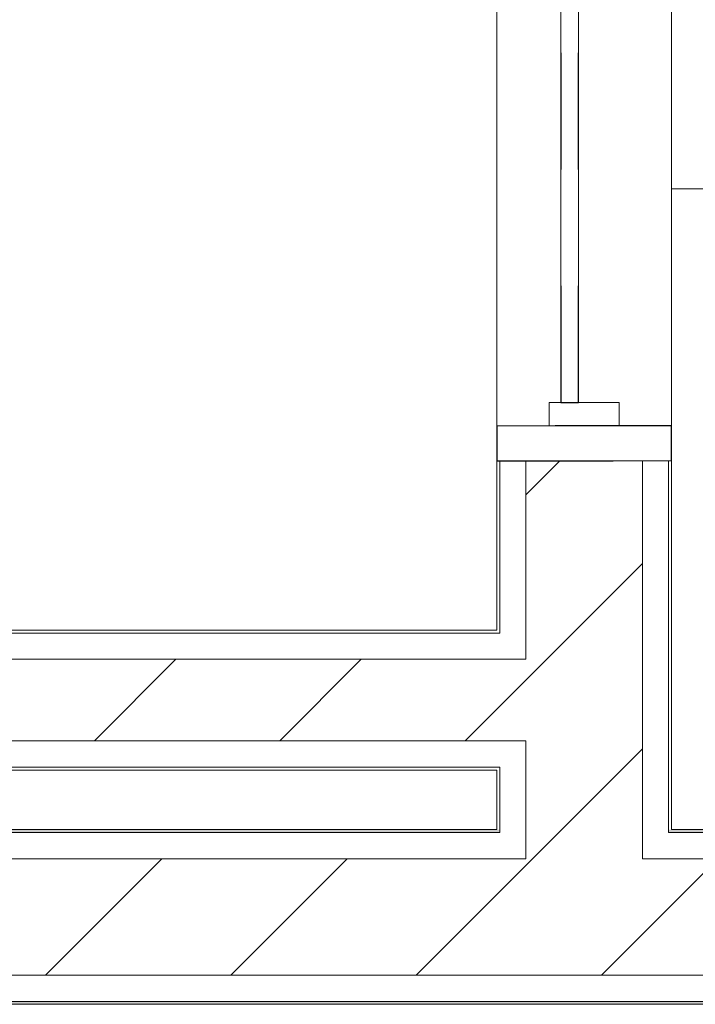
# Model space of a CAD drawing. Header units: metres. Extents: x 2.9 to 42.3, y -72.9 to -49.3.
# Tile 226 of 256: x 27.976 to 28.556, y -71.943 to -71.098. Entities that reach past the tile are written whole.
import ezdxf

# ---------------------------------------------------------------- set-up
doc = ezdxf.new("R2010")
doc.units = ezdxf.units.M
doc.linetypes.add('Traço', pattern=[0.006, 0.003, -0.003])
doc.linetypes.add('Traço_2_', pattern=[0.006, 0.003, -0.003])
for name, color, linetype, lineweight in [('A-FLOR', 7, 'Continuous', 18), ('A-GLAZ', 7, 'Continuous', 18), ('A-WALL', 7, 'Continuous', 18), ('A-WALL-PATT', 7, 'Continuous', 18)]:
    doc.layers.add(name, color=color, linetype=linetype, lineweight=lineweight)
doc.layers.add('A-GLAZ-HDLN', color=7, linetype='Traço', lineweight=25, true_color=0x00007f)
pattern_1 = [(49.99999999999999, (21.555, -62.92899999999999), (0.5465545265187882, -0.04781508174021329), [0.05715, -0.62865]), (355, (21.555, -62.92899999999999), (-0.1057276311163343, 0.5731658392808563), [0.04572, -0.50292]), (100.451, (21.601, -62.933), (0.440827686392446, 0.5253490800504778), [0.04857, -0.53427]), (46.184, (21.555, -62.776), (0.8132373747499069, -0.1261291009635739), [0.08573, -0.9429799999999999]), (96.636, (21.623, -62.787), (0.7122119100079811, 0.7422871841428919), [0.07286000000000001, -0.8014100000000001]), (351.184, (21.555, -62.776), (0.7122166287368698, 0.7422739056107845), [0.06858, -0.75438]), (21, (21.631, -62.81399999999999), (0.4548461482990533, -0.3067949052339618), [0.05715, -0.62865]), (326, (21.631, -62.81399999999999), (0.1854048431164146, 0.5525599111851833), [0.04572, -0.50292]), (71.45100000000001, (21.669, -62.84), (0.6402508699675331, 0.2457631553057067), [0.04857, -0.53427]), (37.50000000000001, (21.555, -62.92899999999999), (0.009260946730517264, 0.2536671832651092), [0.02515, -0.47168, 0.02515, -0.48539, -0.5048199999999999]), (37.50000000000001, (21.555, -62.92899999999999), (0.009260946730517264, 0.2536671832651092), [-1.007, 0.02515, -0.47968]), (7.499999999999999, (21.555, -62.92899999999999), (0.2004558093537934, 0.3005459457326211), [0.02515, -0.26594, 0.02515, -0.46025, -0.1924]), (7.499999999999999, (21.555, -62.92899999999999), (0.2004558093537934, 0.3005459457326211), [-0.7764800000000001, 0.02515, -0.16726]), (327.5, (21.385, -62.92899999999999), (0.4067681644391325, -0.01718819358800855), [0.02515, -0.16535, 0.02515, -0.56921, -0.78867]), (327.5, (21.385, -62.92899999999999), (0.4067681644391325, -0.01718819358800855), [-0.78486, 0.02515, -0.76352]), (317.5, (21.309, -62.92899999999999), (0.4443831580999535, 0.07627942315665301), [0.02515, -0.2225, 0.02515, -0.36957, -0.56007]), (317.5, (21.309, -62.92899999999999), (0.4443831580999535, 0.07627942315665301), [-0.64237, 0.02515, -0.53492])]
pattern_2 = [(45, (21.555, -62.92899999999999), (-0.0795495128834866, 0.0795495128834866), [])]

# ---------------------------------------------------------------- blocks, each defined once
blk = doc.blocks.new('JANELA1 - Paineis _2x1_ 1_20 x _1 2-7881280-2PAV')
at = {"layer": 'A-GLAZ', "color": 253, "true_color": 0xaaaaaa}
for p, q in [((-0.6000000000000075, 0.07500000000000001), (-0.5700000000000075, 0.07500000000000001)), ((-0.6000000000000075, -0.07500000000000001), (-0.6000000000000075, 0.07500000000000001)), ((-0.5700000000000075, 0.07500000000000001), (-0.5700000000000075, 0.02999999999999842)), ((0.5699999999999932, 0.07500000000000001), (-0.5700000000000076, 0.07500000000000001)), ((-0.5500000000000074, 0.03000000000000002), (-0.5700000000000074, 0.03000000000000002)), ((-0.5700000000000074, 0.03000000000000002), (-0.5700000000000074, -0.03000000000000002)), ((-0.5500000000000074, -0.03000000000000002), (-0.5500000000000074, 0.03000000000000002)), ((-0.5500000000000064, 0.0200000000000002), (-0.01000000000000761, 0.02000000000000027)), ((-0.01000000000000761, 0.005000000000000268), (-0.5500000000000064, 0.005000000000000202)), ((-0.5700000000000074, -0.03000000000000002), (-0.5500000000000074, -0.03000000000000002)), ((-0.5700000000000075, -0.03000000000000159), (-0.5700000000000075, -0.07500000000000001)), ((-0.5700000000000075, -0.07500000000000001), (-0.6000000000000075, -0.07500000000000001)), ((-0.5700000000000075, -0.07500000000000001), (0.5699999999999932, -0.07500000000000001))]:
    blk.add_line(p, q, dxfattribs=at)
at = {"layer": 'A-GLAZ-HDLN', "color": 9, "linetype": 'Traço_2_', "true_color": 0xaaaad4}
for p, q in [((-0.5700000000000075, 0.07500000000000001), (-0.6000000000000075, 0.07500000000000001)), ((-0.6000000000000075, 0.07500000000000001), (-0.6000000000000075, -0.07500000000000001)), ((-0.5700000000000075, -0.07500000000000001), (-0.5700000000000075, 0.07500000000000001)), ((0.5499999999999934, 0.02000000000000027), (-0.5500000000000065, 0.02000000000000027)), ((-0.5500000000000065, 0.02000000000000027), (-0.5500000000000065, 0.00500000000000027)), ((-0.5500000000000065, 0.00500000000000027), (0.5499999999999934, 0.00500000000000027)), ((-0.6000000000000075, -0.07500000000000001), (-0.5700000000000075, -0.07500000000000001))]:
    blk.add_line(p, q, dxfattribs=at)
blk = doc.blocks.new('4 GRE - ESCOLA DE CINEMA E AUDIOVISUAL CINE REX R07_rvt-1-2PAV')
at = {"layer": 'A-WALL-PATT', "true_color": 0xd4d4d4}
h = blk.add_hatch(dxfattribs=at)
h.set_pattern_fill('FP_1', color=254, style=0, pattern_type=2)
h.set_pattern_definition(pattern_1)
h.paths.add_polyline_path([(28.53350001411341, -71.7930741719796), (28.53600001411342, -71.7930741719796), (28.53600001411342, -71.47642298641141), (28.53350001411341, -71.47642298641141)])
h.paths.add_polyline_path([(28.53393460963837, -70.2764229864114), (28.53600001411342, -70.27642298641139), (28.53600001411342, -70.02142298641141), (28.53350001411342, -70.02142298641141), (28.53350001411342, -70.2764229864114)])
h = blk.add_hatch(dxfattribs=at)
h.set_pattern_fill('FP_2', color=254, style=0, pattern_type=2)
h.set_pattern_definition(pattern_2)
h.paths.add_polyline_path([(28.41100001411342, -71.81807417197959), (28.51100001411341, -71.81807417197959), (28.51100001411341, -71.47642298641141), (28.41100001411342, -71.47642298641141), (28.41100001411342, -71.81681366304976)])
h.paths.add_polyline_path([(28.44380616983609, -70.2764229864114), (28.51100001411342, -70.2764229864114), (28.51100001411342, -70.04642298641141), (28.41100001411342, -70.04642298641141), (28.41100001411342, -70.2764229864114)])
h = blk.add_hatch(dxfattribs=at)
h.set_pattern_fill('FP_1', color=254, style=0, pattern_type=2)
h.set_pattern_definition(pattern_1)
h.paths.add_polyline_path([(28.38600001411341, -71.7930741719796), (28.38850001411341, -71.7930741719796), (28.38850001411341, -71.73944224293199), (28.38600001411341, -71.73944224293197), (28.38600001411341, -71.74194224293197)])
h.paths.add_polyline_path([(28.38600001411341, -71.62444224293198), (28.38850001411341, -71.62444224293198), (28.38850001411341, -71.47642298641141), (28.38600001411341, -71.47642298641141), (28.38600001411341, -71.62194224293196)])
h.paths.add_polyline_path([(28.38850001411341, -70.2764229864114), (28.38850001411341, -70.16892298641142), (28.38600001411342, -70.16892298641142), (28.38600001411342, -70.2764229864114), (28.38829446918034, -70.2764229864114)])
h = blk.add_hatch(dxfattribs=at)
h.set_pattern_fill('FP_2', color=254, style=0, pattern_type=2)
h.set_pattern_definition(pattern_2)
h.paths.add_polyline_path([(28.38600001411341, -71.71694224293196), (28.41100001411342, -71.71694224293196), (28.41100001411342, -71.64694224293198), (27.01100001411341, -71.64694224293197), (27.01100001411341, -71.71694224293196), (28.13578585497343, -71.71694224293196)])
h = blk.add_hatch(dxfattribs=at)
h.set_pattern_fill('FP_1', color=254, style=0, pattern_type=2)
h.set_pattern_definition(pattern_1)
h.paths.add_polyline_path([(20.74329829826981, -71.7955741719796), (26.8885000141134, -71.7955741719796), (26.88850001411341, -71.79307417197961), (20.31140539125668, -71.7930741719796), (20.3099620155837, -71.7955741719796), (20.43527798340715, -71.7955741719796)])
h.paths.add_polyline_path([(17.4360000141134, -71.7955741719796), (17.4385000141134, -71.7955741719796), (17.4385000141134, -71.7930741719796), (17.4360000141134, -71.7930741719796)])
h.paths.add_polyline_path([(39.8676001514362, -71.7955741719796), (40.16733924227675, -71.7955741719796), (40.16733924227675, -71.79330533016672), (34.67263545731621, -71.79307417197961), (34.67263545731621, -71.7955741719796), (37.37639530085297, -71.7955741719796)])
h.paths.add_polyline_path([(34.60263545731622, -71.7955741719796), (34.60263545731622, -71.7930741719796), (28.53350001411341, -71.7930741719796), (28.53350001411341, -71.7955741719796), (34.29619215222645, -71.7955741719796)])
h.paths.add_polyline_path([(17.5835000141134, -71.7955741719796), (18.9385000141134, -71.7955741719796), (18.93850001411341, -71.7930741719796), (17.5835000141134, -71.7930741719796)])
h.paths.add_polyline_path([(19.0835000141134, -71.7955741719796), (20.28466105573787, -71.79518930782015), (20.28343988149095, -71.7930741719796), (19.0835000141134, -71.7930741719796)])
h.paths.add_polyline_path([(27.03350001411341, -71.7955741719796), (28.38850001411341, -71.7955741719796), (28.38850001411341, -71.7930741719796), (27.03350001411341, -71.7930741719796)])
h = blk.add_hatch(dxfattribs=at)
h.set_pattern_fill('FP_2', color=254, style=0, pattern_type=2)
h.set_pattern_definition(pattern_2)
h.paths.add_polyline_path([(26.90370459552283, -71.9180741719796), (40.16733924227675, -71.9180741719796), (40.16733924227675, -71.81807417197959), (17.4360000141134, -71.81807417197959), (17.4360000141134, -71.87928272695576), (17.05017606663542, -71.87928272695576), (17.05017606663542, -71.9180741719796), (26.28766396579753, -71.9180741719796)])
h = blk.add_hatch(dxfattribs=at)
h.set_pattern_fill('FP_1', color=254, style=0, pattern_type=2)
h.set_pattern_definition(pattern_1)
h.paths.add_polyline_path([(26.90370459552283, -71.94307417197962), (40.16733924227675, -71.94307417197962), (40.16733924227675, -71.94057417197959), (17.05017606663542, -71.94057417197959), (17.05017606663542, -71.94307417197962), (26.28766396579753, -71.94307417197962)])
at = {"layer": 'A-FLOR', "color": 253, "true_color": 0xaaaaaa}
blk.add_line((34.6026354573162, -71.24307417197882), (28.53600001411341, -71.24307417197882), dxfattribs=at)
at = {"layer": 'A-WALL', "color": 253, "true_color": 0xaaaaaa}
for p, q in [((28.38600001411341, -71.47642298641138), (28.38600001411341, -71.62194224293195)), ((28.38850001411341, -71.62444224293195), (28.38850001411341, -71.47642298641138)), ((28.41100001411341, -71.64694224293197), (28.41100001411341, -71.47642298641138)), ((28.51100001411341, -71.79307417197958), (28.51100001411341, -71.47642298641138)), ((28.53350001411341, -71.79307417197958), (28.53350001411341, -71.47642298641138)), ((28.53600001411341, -71.79307417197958), (28.53600001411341, -71.47642298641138)), ((28.38600001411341, -71.62194224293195), (27.03600001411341, -71.62194224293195)), ((28.38600001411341, -71.62444224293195), (27.03600001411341, -71.62444224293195)), ((28.38850001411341, -71.62444224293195), (28.38600001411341, -71.62444224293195)), ((28.38600001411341, -71.64694224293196), (27.03600001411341, -71.64694224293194)), ((28.38850001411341, -71.64694224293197), (28.38600001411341, -71.64694224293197)), ((28.41100001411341, -71.64694224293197), (28.38850001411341, -71.64694224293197)), ((28.38600001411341, -71.71694224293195), (27.03600001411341, -71.71694224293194)), ((28.38850001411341, -71.71694224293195), (28.38600001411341, -71.71694224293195)), ((28.41100001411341, -71.71694224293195), (28.38850001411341, -71.71694224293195)), ((28.41100001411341, -71.7930741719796), (28.41100001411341, -71.71694224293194)), ((28.38600001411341, -71.73944224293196), (27.03600001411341, -71.73944224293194)), ((28.38850001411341, -71.73944224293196), (28.38600001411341, -71.73944224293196)), ((28.38850001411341, -71.79307417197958), (28.38850001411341, -71.73944224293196)), ((27.03600001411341, -71.74194224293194), (28.38600001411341, -71.74194224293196)), ((28.38600001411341, -71.74194224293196), (28.38600001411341, -71.79307417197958)), ((28.38850001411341, -71.79557417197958), (27.0335000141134, -71.79557417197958)), ((28.38600001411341, -71.79307417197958), (27.03600001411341, -71.79307417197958)), ((28.38850001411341, -71.79307417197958), (28.38850001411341, -71.79557417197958)), ((28.41100001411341, -71.79307417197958), (28.41100001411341, -71.7955741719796)), ((28.41100001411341, -71.7955741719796), (28.41100001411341, -71.81807417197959)), ((28.51100001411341, -71.79307417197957), (28.51100001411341, -71.79557417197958)), ((28.51100001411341, -71.79557417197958), (28.5110000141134, -71.81807417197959)), ((28.53350001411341, -71.79307417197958), (28.53350001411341, -71.79557417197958)), ((34.6026354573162, -71.79557417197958), (28.53350001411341, -71.79557417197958)), ((34.6026354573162, -71.79307417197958), (28.53600001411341, -71.79307417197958)), ((28.41100001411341, -71.81807417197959), (27.01100001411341, -71.81807417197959)), ((34.6026354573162, -71.81807417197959), (28.51100001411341, -71.81807417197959)), ((40.16733924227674, -71.91807417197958), (17.05017606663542, -71.91807417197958)), ((40.16733924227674, -71.94057417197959), (17.05017606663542, -71.94057417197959)), ((17.05017606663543, -71.94307417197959), (40.16733924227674, -71.94307417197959))]:
    blk.add_line(p, q, dxfattribs=at)
at = {"layer": 'A-GLAZ', "color": 253, "lineweight": 18, "true_color": 0xaaaaaa, "rotation": 89.99999999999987}
blk.add_blockref('JANELA1 - Paineis _2x1_ 1_20 x _1 2-7881280-2PAV', (28.46100001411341, -70.87642298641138), dxfattribs=at)

msp = doc.modelspace()

# ---------------------------------------------------------------- block references
at = {"lineweight": 5}
msp.add_blockref('4 GRE - ESCOLA DE CINEMA E AUDIOVISUAL CINE REX R07_rvt-1-2PAV', (0, 0), dxfattribs=at)

doc.saveas('drawing.dxf')
